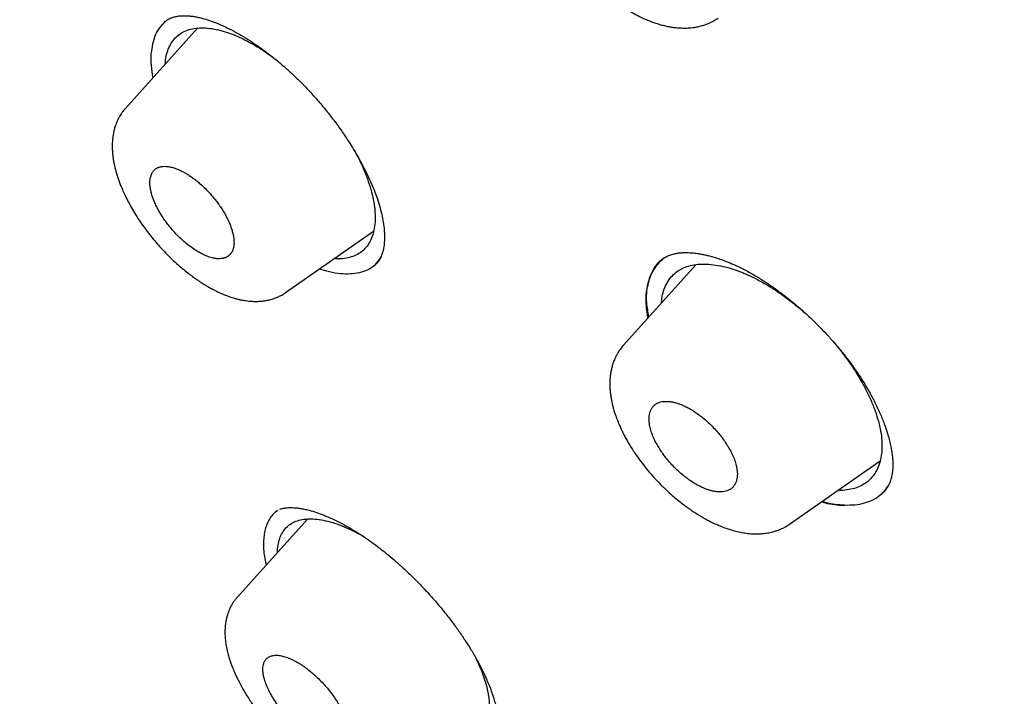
# Model space of a CAD drawing. Header units: millimetres. Extents: x 8 to 601, y 12 to 948.
# Tile 21 of 125: x 496 to 512, y 361 to 371. Entities that reach past the tile are written whole.
import ezdxf

# ---------------------------------------------------------------- set-up
doc = ezdxf.new("R2010")
doc.units = ezdxf.units.MM

msp = doc.modelspace()

# ---------------------------------------------------------------- linework, layer by layer
at = {"color": 7, "linetype": 'Continuous', "lineweight": 30}
for p, q in [((498.93, 371.239), (497.785, 369.962)), ((500.328, 367.045), (501.724, 368.022)), ((501.841, 367.612), (501.731, 367.469)), ((506.406, 367.635), (506.433, 367.646)), ((506.829, 367.488), (505.68, 366.207)), ((505.682, 366.205), (505.683, 366.207)), ((508.314, 363.371), (509.751, 364.377)), ((500.199, 363.59), (500.169, 363.568)), ((500.169, 363.568), (500.199, 363.59)), ((500.675, 363.454), (499.556, 362.207))]:
    msp.add_line(p, q, dxfattribs=at)
for points, knots in [([(546.31, 319.917), (546.414, 320.603), (546.621, 321.969), (546.63, 324.249), (546.489, 326.623), (546.21, 329.082), (545.791, 331.861), (545.206, 334.973), (544.448, 338.418), (543.505, 342.325), (542.383, 346.691), (541.162, 351.491), (539.875, 356.343), (538.436, 361.307), (537.042, 365.565), (535.764, 369.067), (534.688, 371.764), (533.463, 374.538), (532.048, 377.395), (530.493, 380.167), (528.807, 382.82), (527.026, 385.31), (525.063, 387.733), (522.988, 390.04), (520.858, 392.223), (518.345, 394.629), (515.447, 397.208), (512.175, 399.906), (508.912, 402.43), (505.667, 404.796), (502.447, 406.995), (499.265, 409.024), (496.13, 410.904), (493.032, 412.693), (489.945, 414.469), (486.867, 416.174), (483.815, 417.75), (480.813, 419.147), (477.885, 420.345), (475.044, 421.346), (472.303, 422.114), (469.989, 422.546), (468.089, 422.689), (466.567, 422.614), (465.194, 422.297), (464.031, 421.679), (463.132, 420.734), (462.45, 419.448), (461.999, 417.891), (461.884, 416.638), (461.829, 416.041)], [0, 0, 0, 0, 0.019898, 0.0396, 0.059164, 0.078622, 0.098012, 0.12334, 0.148581, 0.17373, 0.20787, 0.241963, 0.276211, 0.310624, 0.345209, 0.362608, 0.380134, 0.39781, 0.415671, 0.433755, 0.448995, 0.464411, 0.479836, 0.49507, 0.51012, 0.525029, 0.547188, 0.569187, 0.591087, 0.612948, 0.634795, 0.656565, 0.678193, 0.699626, 0.721058, 0.742686, 0.764457, 0.7863, 0.808166, 0.830063, 0.852062, 0.874222, 0.88913, 0.904182, 0.919413, 0.934843, 0.95025, 0.965501, 0.983579, 1, 1, 1, 1]), ([(544.101, 319.878), (544.186, 320.426), (544.357, 321.522), (544.405, 323.329), (544.343, 325.217), (544.175, 327.181), (543.925, 329.2), (543.545, 331.658), (542.994, 334.581), (542.241, 337.983), (541.364, 341.596), (540.38, 345.404), (539.346, 349.383), (538.284, 353.383), (537.143, 357.436), (535.878, 361.565), (534.681, 365.084), (533.614, 367.955), (532.744, 370.143), (531.787, 372.367), (530.725, 374.631), (529.537, 376.933), (528.317, 379.071), (527.089, 381.024), (525.891, 382.779), (524.595, 384.513), (523.059, 386.396), (521.273, 388.395), (519.254, 390.481), (517.052, 392.606), (514.679, 394.755), (512.145, 396.911), (509.6, 398.956), (507.056, 400.902), (504.307, 402.905), (501.364, 404.924), (498.239, 406.927), (495.143, 408.789), (492.07, 410.567), (489.007, 412.327), (485.964, 414.006), (482.962, 415.547), (480.214, 416.816), (477.723, 417.839), (475.479, 418.657), (473.301, 419.335), (471.201, 419.853), (469.312, 420.167), (467.644, 420.277), (466.197, 420.191), (465.011, 419.908), (464.08, 419.45), (463.376, 418.869), (462.806, 418.135), (462.314, 417.174), (461.937, 415.959), (461.7, 414.479), (461.609, 412.881), (461.637, 411.193), (461.761, 409.436), (462.028, 407.026), (462.513, 403.918), (463.277, 400.079), (464.173, 396.167), (465.154, 392.214), (466.166, 388.247), (467.144, 384.488), (468.132, 380.902), (469.144, 377.483), (470.265, 374.006), (471.363, 370.901), (472.399, 368.189), (473.336, 365.891), (474.36, 363.556), (475.474, 361.184), (476.317, 359.572), (476.739, 358.765)], [0, 0, 0, 0, 0.011709, 0.0234, 0.035079, 0.046745, 0.058401, 0.070053, 0.08835, 0.106637, 0.124908, 0.145647, 0.166375, 0.187119, 0.207887, 0.228673, 0.249479, 0.259892, 0.270315, 0.28075, 0.291198, 0.301658, 0.31213, 0.319994, 0.327864, 0.335737, 0.343609, 0.354092, 0.364563, 0.37502, 0.38755, 0.400066, 0.41258, 0.425091, 0.437599, 0.45323, 0.468841, 0.484431, 0.499999, 0.515569, 0.531166, 0.546782, 0.562408, 0.574915, 0.587424, 0.599934, 0.612454, 0.624987, 0.635443, 0.645912, 0.656393, 0.664263, 0.672136, 0.680006, 0.687871, 0.698343, 0.708803, 0.71925, 0.729685, 0.740108, 0.750521, 0.771326, 0.792113, 0.81288, 0.833624, 0.854353, 0.875091, 0.892532, 0.909986, 0.927451, 0.944927, 0.955919, 0.966921, 0.977933, 0.988958, 1, 1, 1, 1]), ([(492.139, 410.008), (492.234, 409.953), (492.422, 409.845), (492.696, 409.687), (492.957, 409.536), (493.206, 409.392), (493.44, 409.256), (493.66, 409.128), (493.867, 409.008), (494.06, 408.895), (494.243, 408.789), (494.413, 408.689), (494.572, 408.596), (494.718, 408.51), (494.853, 408.431), (494.981, 408.356), (495.107, 408.282), (495.37, 408.127), (495.773, 407.888), (496.32, 407.562), (497.019, 407.141), (497.867, 406.625), (498.864, 406.006), (499.696, 405.478), (500.363, 405.047), (500.865, 404.719), (501.373, 404.384), (501.889, 404.04), (502.417, 403.683), (502.834, 403.399), (503.136, 403.191), (503.319, 403.064), (503.504, 402.936), (503.691, 402.806), (503.88, 402.674), (504.068, 402.543), (504.251, 402.413), (504.429, 402.288), (504.598, 402.168), (504.758, 402.054), (504.907, 401.947), (505.044, 401.849), (505.175, 401.755), (505.313, 401.655), (505.465, 401.545), (505.636, 401.422), (505.817, 401.29), (506.009, 401.149), (506.212, 401), (506.519, 400.775), (506.923, 400.476), (507.399, 400.119), (507.85, 399.778), (508.279, 399.451), (508.706, 399.123), (509.276, 398.682), (509.987, 398.123), (510.668, 397.579), (511.179, 397.167), (511.523, 396.887), (511.876, 396.597), (512.185, 396.342), (512.449, 396.123), (512.663, 395.944), (512.875, 395.766), (513.079, 395.594), (513.268, 395.433), (513.442, 395.285), (513.601, 395.15), (513.745, 395.026), (513.881, 394.91), (514.017, 394.792), (514.163, 394.665), (514.323, 394.526), (514.5, 394.372), (514.695, 394.201), (514.905, 394.016), (515.195, 393.759), (515.556, 393.437), (515.978, 393.055), (516.386, 392.682), (516.784, 392.314), (517.175, 391.949), (517.622, 391.527), (518.125, 391.045), (518.683, 390.501), (519.238, 389.951), (519.789, 389.394), (520.336, 388.83), (520.839, 388.301), (521.299, 387.807), (521.718, 387.349), (522.133, 386.888), (522.543, 386.421), (522.95, 385.951), (523.345, 385.483), (523.729, 385.02), (524.1, 384.561), (524.464, 384.1), (524.823, 383.637), (525.175, 383.171), (525.523, 382.701), (525.869, 382.224), (526.155, 381.819), (526.383, 381.49), (526.555, 381.24), (526.722, 380.994), (526.88, 380.759), (527.026, 380.539), (527.159, 380.336), (527.27, 380.165), (527.36, 380.026), (527.432, 379.914), (527.503, 379.804), (527.576, 379.689), (527.655, 379.564), (527.742, 379.426), (527.835, 379.276), (527.941, 379.105), (528.059, 378.912), (528.188, 378.698), (528.321, 378.477), (528.478, 378.212), (528.654, 377.912), (528.858, 377.558), (529.065, 377.193), (529.275, 376.818), (529.498, 376.411), (529.735, 375.972), (529.984, 375.5), (530.223, 375.036), (530.489, 374.511), (530.779, 373.924), (531.091, 373.274), (531.394, 372.627), (531.688, 371.981), (531.912, 371.476), (532.073, 371.109), (532.172, 370.879), (532.272, 370.647), (532.371, 370.414), (532.47, 370.179), (532.567, 369.947), (532.66, 369.72), (532.746, 369.51), (532.825, 369.317), (532.896, 369.14), (532.964, 368.972), (533.028, 368.812), (533.09, 368.656), (533.153, 368.496), (533.223, 368.317), (533.301, 368.117), (533.387, 367.894), (533.478, 367.658), (533.57, 367.414), (533.663, 367.167), (533.797, 366.81), (533.967, 366.346), (534.167, 365.795), (534.354, 365.267), (534.53, 364.766), (534.7, 364.273), (534.866, 363.786), (535.082, 363.145), (535.344, 362.351), (535.668, 361.347), (536, 360.288), (536.339, 359.176), (536.675, 358.044), (537.008, 356.891), (537.339, 355.718), (537.662, 354.55), (537.977, 353.387), (538.354, 351.97), (538.789, 350.301), (539.283, 348.381), (539.675, 346.852), (539.968, 345.712), (540.161, 344.96), (540.353, 344.21), (540.544, 343.459), (540.734, 342.705), (540.888, 342.093), (541.005, 341.619), (541.088, 341.285), (541.172, 340.943), (541.241, 340.659), (541.295, 340.435), (541.335, 340.273), (541.373, 340.113), (541.41, 339.959), (541.445, 339.815), (541.476, 339.684), (541.504, 339.566), (541.529, 339.46), (541.552, 339.363), (541.574, 339.27), (541.596, 339.175), (541.619, 339.077), (541.644, 338.973), (541.67, 338.863), (541.697, 338.747), (541.725, 338.626), (541.755, 338.496), (541.787, 338.358), (541.82, 338.212), (541.869, 337.998), (541.932, 337.723), (542.006, 337.393), (542.076, 337.075), (542.144, 336.77), (542.208, 336.473), (542.299, 336.051), (542.415, 335.5), (542.57, 334.741), (542.734, 333.907), (542.903, 333), (543.061, 332.101), (543.208, 331.21), (543.341, 330.327), (543.433, 329.654), (543.494, 329.183), (543.527, 328.912), (543.559, 328.642), (543.59, 328.372), (543.619, 328.101), (543.65, 327.794), (543.684, 327.448), (543.71, 327.145), (543.729, 326.915), (543.74, 326.766), (543.75, 326.624), (543.759, 326.498), (543.767, 326.387), (543.773, 326.289), (543.779, 326.197), (543.784, 326.113), (543.788, 326.032), (543.793, 325.945), (543.798, 325.848), (543.803, 325.738), (543.809, 325.618), (543.814, 325.489), (543.819, 325.351), (543.824, 325.205), (543.829, 325.055), (543.832, 324.905), (543.835, 324.757), (543.837, 324.611), (543.839, 324.409), (543.839, 324.153), (543.836, 323.845), (543.829, 323.538), (543.82, 323.288), (543.81, 323.092), (543.802, 322.953), (543.794, 322.813), (543.785, 322.692), (543.778, 322.595), (543.772, 322.523), (543.767, 322.459), (543.762, 322.404), (543.758, 322.358), (543.754, 322.321), (543.751, 322.29), (543.749, 322.259), (543.745, 322.225), (543.741, 322.184), (543.736, 322.139), (543.731, 322.085), (543.724, 322.023), (543.715, 321.95), (543.705, 321.866), (543.693, 321.773), (543.68, 321.669), (543.664, 321.556), (543.645, 321.433), (543.624, 321.3), (543.6, 321.158), (543.572, 321.008), (543.542, 320.851), (543.507, 320.686), (543.468, 320.513), (543.439, 320.396), (543.424, 320.336)], [0, 0, 0, 0, 0.002938, 0.005744, 0.008416, 0.010954, 0.01336, 0.015593, 0.017697, 0.019674, 0.021521, 0.023275, 0.024894, 0.026381, 0.027734, 0.029011, 0.030294, 0.031584, 0.037035, 0.042605, 0.048243, 0.05831, 0.068375, 0.07844, 0.083473, 0.088505, 0.093571, 0.098743, 0.104025, 0.109422, 0.111232, 0.113057, 0.114897, 0.116752, 0.118621, 0.120505, 0.122344, 0.12408, 0.125789, 0.127385, 0.128868, 0.130239, 0.131503, 0.132795, 0.134387, 0.136086, 0.137893, 0.139807, 0.141828, 0.143949, 0.14894, 0.153834, 0.158122, 0.162355, 0.166586, 0.170816, 0.179275, 0.187729, 0.191056, 0.194457, 0.197959, 0.201564, 0.203665, 0.205798, 0.20795, 0.209988, 0.211882, 0.213599, 0.215177, 0.216614, 0.217911, 0.219231, 0.22069, 0.222288, 0.224025, 0.225993, 0.228114, 0.230325, 0.234713, 0.23896, 0.243065, 0.247039, 0.250986, 0.254935, 0.260647, 0.26636, 0.272072, 0.277784, 0.283494, 0.289203, 0.293688, 0.298176, 0.302666, 0.307161, 0.311663, 0.316169, 0.320461, 0.324745, 0.329025, 0.333302, 0.337578, 0.341862, 0.346212, 0.350639, 0.352896, 0.355173, 0.357442, 0.359577, 0.361563, 0.363399, 0.365086, 0.366159, 0.367161, 0.368103, 0.369121, 0.370252, 0.371497, 0.372855, 0.374326, 0.37614, 0.378098, 0.380157, 0.382191, 0.385316, 0.388358, 0.391872, 0.395271, 0.398605, 0.403002, 0.407324, 0.411572, 0.415796, 0.421831, 0.427868, 0.433908, 0.439951, 0.446025, 0.448184, 0.450361, 0.452558, 0.454773, 0.457007, 0.459253, 0.461425, 0.463497, 0.465273, 0.466968, 0.468582, 0.470116, 0.471579, 0.473103, 0.474728, 0.47675, 0.47891, 0.481208, 0.483611, 0.486014, 0.488411, 0.494028, 0.499591, 0.504631, 0.509572, 0.51442, 0.519241, 0.524064, 0.533537, 0.54301, 0.554287, 0.565565, 0.576843, 0.588926, 0.60101, 0.613094, 0.625177, 0.63726, 0.657399, 0.677538, 0.697679, 0.70559, 0.713502, 0.721413, 0.729324, 0.737258, 0.74531, 0.748786, 0.752327, 0.755962, 0.759692, 0.761397, 0.763122, 0.764863, 0.766526, 0.768057, 0.769455, 0.770721, 0.771855, 0.772858, 0.773836, 0.774846, 0.775887, 0.776994, 0.77821, 0.779421, 0.780722, 0.782116, 0.7836, 0.785176, 0.786826, 0.790513, 0.794075, 0.797511, 0.800821, 0.804011, 0.807169, 0.814613, 0.822056, 0.832126, 0.842195, 0.852263, 0.862331, 0.872398, 0.882466, 0.885623, 0.88878, 0.891937, 0.895094, 0.898271, 0.901536, 0.905986, 0.910596, 0.912451, 0.914274, 0.915988, 0.91759, 0.918864, 0.920057, 0.921171, 0.922206, 0.923162, 0.924138, 0.92539, 0.926753, 0.928227, 0.929812, 0.931544, 0.933391, 0.935293, 0.937177, 0.939044, 0.940894, 0.942728, 0.94675, 0.950689, 0.954666, 0.958762, 0.960602, 0.962465, 0.964352, 0.966249, 0.967345, 0.968329, 0.969199, 0.969957, 0.970603, 0.971091, 0.971487, 0.971883, 0.97236, 0.972915, 0.97355, 0.974265, 0.975148, 0.976173, 0.977347, 0.97867, 0.980144, 0.981767, 0.983541, 0.985466, 0.987542, 0.989769, 0.992105, 0.994588, 0.997219, 1, 1, 1, 1]), ([(504.611, 374.29), (504.595, 374.27), (504.564, 374.233), (504.527, 374.178), (504.5, 374.132), (504.48, 374.093), (504.465, 374.061), (504.449, 374.021), (504.43, 373.967), (504.409, 373.891), (504.394, 373.814), (504.386, 373.745), (504.382, 373.689), (504.38, 373.635), (504.381, 373.577), (504.387, 373.484), (504.404, 373.36), (504.436, 373.222), (504.473, 373.1), (504.51, 373), (504.547, 372.911), (504.582, 372.835), (504.615, 372.767), (504.65, 372.701), (504.69, 372.629), (504.738, 372.549), (504.795, 372.46), (504.865, 372.36), (504.948, 372.25), (505.037, 372.142), (505.13, 372.04), (505.221, 371.947), (505.313, 371.86), (505.399, 371.785), (505.473, 371.724), (505.535, 371.676), (505.585, 371.64), (505.619, 371.616), (505.641, 371.601), (505.658, 371.589), (505.681, 371.574), (505.713, 371.553), (505.756, 371.526), (505.807, 371.496), (505.876, 371.457), (505.956, 371.415), (506.044, 371.375), (506.123, 371.343), (506.199, 371.316), (506.274, 371.293), (506.348, 371.275), (506.415, 371.261), (506.482, 371.25), (506.557, 371.243), (506.628, 371.24), (506.687, 371.241), (506.733, 371.243), (506.78, 371.248), (506.835, 371.256), (506.886, 371.267), (506.928, 371.278), (506.958, 371.287), (506.982, 371.296), (507.005, 371.304), (507.035, 371.316), (507.075, 371.335), (507.127, 371.362), (507.163, 371.386), (507.183, 371.399)], [0, 0, 0, 0, 0.017283, 0.032487, 0.045588, 0.056294, 0.064511, 0.071211, 0.08667, 0.105141, 0.126776, 0.141162, 0.153523, 0.164672, 0.177909, 0.193544, 0.226698, 0.259691, 0.282883, 0.304505, 0.323562, 0.339608, 0.353051, 0.367064, 0.382354, 0.399313, 0.418864, 0.441059, 0.465924, 0.493505, 0.515987, 0.539917, 0.563749, 0.584544, 0.602243, 0.616851, 0.628371, 0.636802, 0.640577, 0.643624, 0.648612, 0.655914, 0.665538, 0.6775, 0.690368, 0.712179, 0.731673, 0.748886, 0.765391, 0.782604, 0.799892, 0.8147, 0.828249, 0.845638, 0.865433, 0.877153, 0.886867, 0.897274, 0.910105, 0.925186, 0.933861, 0.941155, 0.947061, 0.951766, 0.958658, 0.968991, 0.98277, 1, 1, 1, 1]), ([(498.2, 370.831), (498.215, 370.939), (498.245, 371.155), (498.367, 371.284), (498.427, 371.348)], [0, 0, 0, 0, 0.503117, 1, 1, 1, 1]), ([(498.427, 371.348), (498.433, 371.353), (498.445, 371.363), (498.463, 371.375), (498.479, 371.384), (498.493, 371.391), (498.507, 371.398), (498.525, 371.405), (498.547, 371.413), (498.573, 371.42), (498.6, 371.426), (498.628, 371.431), (498.657, 371.434), (498.688, 371.436), (498.719, 371.437), (498.753, 371.436), (498.795, 371.434), (498.843, 371.429), (498.901, 371.42), (498.966, 371.407), (499.048, 371.386), (499.15, 371.353), (499.275, 371.304), (499.409, 371.243), (499.549, 371.17), (499.689, 371.088), (499.825, 371.001), (499.956, 370.909), (500.081, 370.815), (500.208, 370.713), (500.336, 370.603), (500.465, 370.484), (500.591, 370.361), (500.713, 370.233), (500.841, 370.09), (500.973, 369.932), (501.108, 369.759), (501.234, 369.584), (501.339, 369.425), (501.427, 369.282), (501.502, 369.154), (501.573, 369.021), (501.641, 368.883), (501.704, 368.743), (501.76, 368.6), (501.808, 368.459), (501.845, 368.321), (501.873, 368.19), (501.89, 368.069), (501.897, 367.962), (501.896, 367.879), (501.891, 367.817), (501.886, 367.772), (501.879, 367.734), (501.872, 367.704), (501.865, 367.677), (501.856, 367.649), (501.845, 367.62), (501.834, 367.596), (501.824, 367.577), (501.817, 367.565), (501.811, 367.556), (501.804, 367.545), (501.795, 367.532), (501.782, 367.516), (501.772, 367.505), (501.766, 367.499)], [0, 0, 0, 0, 0.011887, 0.022004, 0.030345, 0.036903, 0.042621, 0.049432, 0.058944, 0.069713, 0.079566, 0.088131, 0.098111, 0.106818, 0.115718, 0.124815, 0.133992, 0.147006, 0.159952, 0.173524, 0.188487, 0.210159, 0.233245, 0.257753, 0.282319, 0.305907, 0.328504, 0.350094, 0.370667, 0.390214, 0.412312, 0.433769, 0.455162, 0.476482, 0.497743, 0.524241, 0.550656, 0.576979, 0.603217, 0.621328, 0.640371, 0.660328, 0.681181, 0.702915, 0.725524, 0.748991, 0.772792, 0.796461, 0.819836, 0.842279, 0.863212, 0.875585, 0.887686, 0.899139, 0.907003, 0.914748, 0.924941, 0.934288, 0.943706, 0.951739, 0.958406, 0.962891, 0.96929, 0.977611, 0.987849, 1, 1, 1, 1]), ([(498.422, 370.672), (498.423, 370.693), (498.426, 370.757), (498.449, 370.853), (498.488, 370.958), (498.543, 371.047), (498.613, 371.122), (498.697, 371.179), (498.794, 371.219), (498.905, 371.241), (499.026, 371.246), (499.158, 371.234), (499.298, 371.205), (499.446, 371.159), (499.6, 371.096), (499.758, 371.017), (499.866, 370.951), (499.92, 370.919)], [0, 0, 0, 0, 0.03238, 0.101592, 0.170722, 0.239774, 0.308761, 0.377731, 0.446746, 0.515854, 0.585055, 0.654312, 0.723572, 0.792782, 0.861912, 0.930977, 1, 1, 1, 1]), ([(498.229, 370.457), (498.218, 370.521), (498.196, 370.654), (498.198, 370.77), (498.2, 370.831)], [0, 0, 0, 0, 0.48355, 1, 1, 1, 1]), ([(499.92, 370.919), (499.975, 370.884), (500.05, 370.835), (500.126, 370.777), (500.147, 370.761)], [0, 0, 0, 0, 0.7204901, 1, 1, 1, 1]), ([(497.787, 369.963), (497.774, 369.949), (497.751, 369.922), (497.724, 369.883), (497.703, 369.85), (497.688, 369.823), (497.674, 369.796), (497.659, 369.765), (497.643, 369.727), (497.63, 369.689), (497.619, 369.655), (497.611, 369.624), (497.603, 369.59), (497.595, 369.548), (497.588, 369.5), (497.583, 369.45), (497.58, 369.394), (497.58, 369.333), (497.584, 369.27), (497.589, 369.212), (497.597, 369.154), (497.608, 369.096), (497.62, 369.038), (497.635, 368.979), (497.652, 368.918), (497.673, 368.856), (497.695, 368.793), (497.718, 368.734), (497.74, 368.683), (497.759, 368.639), (497.78, 368.594), (497.805, 368.543), (497.839, 368.474), (497.887, 368.387), (497.951, 368.279), (498.023, 368.168), (498.1, 368.06), (498.175, 367.961), (498.252, 367.866), (498.337, 367.768), (498.429, 367.67), (498.528, 367.573), (498.622, 367.486), (498.711, 367.41), (498.794, 367.344), (498.858, 367.297), (498.902, 367.265), (498.929, 367.246), (498.953, 367.23), (498.973, 367.217), (498.994, 367.203), (499.02, 367.186), (499.055, 367.165), (499.1, 367.138), (499.152, 367.109), (499.207, 367.08), (499.259, 367.054), (499.306, 367.033), (499.35, 367.015), (499.389, 366.999), (499.427, 366.985), (499.464, 366.973), (499.506, 366.96), (499.553, 366.946), (499.603, 366.934), (499.653, 366.924), (499.7, 366.917), (499.75, 366.911), (499.809, 366.906), (499.874, 366.905), (499.938, 366.908), (499.999, 366.916), (500.05, 366.925), (500.094, 366.936), (500.133, 366.948), (500.174, 366.962), (500.218, 366.981), (500.272, 367.008), (500.309, 367.032), (500.329, 367.046)], [0, 0, 0, 0, 0.013542, 0.0249, 0.034052, 0.040995, 0.047224, 0.056343, 0.066545, 0.076795, 0.085234, 0.092203, 0.100331, 0.110971, 0.123661, 0.135767, 0.146861, 0.163876, 0.177962, 0.191111, 0.204215, 0.217279, 0.230335, 0.243525, 0.256878, 0.27062, 0.284902, 0.298574, 0.309594, 0.318177, 0.327584, 0.338861, 0.352004, 0.37243, 0.396172, 0.423238, 0.445729, 0.468584, 0.490582, 0.511728, 0.53845, 0.563512, 0.58695, 0.60879, 0.62905, 0.6472, 0.654595, 0.6611, 0.666712, 0.67143, 0.675464, 0.68137, 0.689913, 0.700078, 0.712498, 0.726176, 0.738614, 0.749684, 0.759356, 0.769615, 0.777683, 0.786107, 0.795967, 0.807275, 0.819313, 0.831831, 0.84239, 0.853524, 0.867203, 0.884985, 0.900907, 0.914522, 0.928063, 0.937505, 0.947393, 0.957771, 0.969166, 0.983205, 1, 1, 1, 1]), ([(501.421, 369.291), (501.438, 369.26), (501.488, 369.17), (501.556, 369.022), (501.627, 368.848), (501.682, 368.68), (501.721, 368.519), (501.744, 368.367), (501.751, 368.225), (501.742, 368.095), (501.717, 367.976), (501.677, 367.871), (501.622, 367.781), (501.553, 367.706), (501.469, 367.647), (501.371, 367.607), (501.26, 367.585), (501.169, 367.577), (501.112, 367.583), (501.099, 367.584)], [0, 0, 0, 0, 0.032435, 0.095727, 0.15895, 0.222119, 0.28528, 0.348484, 0.411769, 0.475139, 0.53856, 0.601982, 0.665354, 0.728647, 0.791869, 0.855044, 0.918218, 0.981437, 1, 1, 1, 1]), ([(498.977, 367.672), (499.001, 367.66), (499.052, 367.634), (499.126, 367.606), (499.194, 367.588), (499.255, 367.581), (499.294, 367.582), (499.319, 367.585), (499.331, 367.587), (499.344, 367.589), (499.355, 367.593), (499.367, 367.596), (499.378, 367.601), (499.39, 367.606), (499.399, 367.611), (499.408, 367.616), (499.417, 367.622), (499.429, 367.631), (499.442, 367.643), (499.457, 367.659), (499.473, 367.681), (499.487, 367.709), (499.499, 367.742), (499.507, 367.779), (499.51, 367.817), (499.511, 367.854), (499.508, 367.891), (499.504, 367.927), (499.495, 367.974), (499.48, 368.032), (499.456, 368.104), (499.425, 368.177), (499.39, 368.249), (499.35, 368.32), (499.307, 368.39), (499.26, 368.456), (499.205, 368.53), (499.137, 368.61), (499.057, 368.695), (498.984, 368.763), (498.92, 368.816), (498.868, 368.857), (498.815, 368.895), (498.762, 368.928), (498.702, 368.963), (498.635, 368.996), (498.56, 369.024), (498.492, 369.041), (498.432, 369.049), (498.392, 369.048), (498.366, 369.045), (498.352, 369.042), (498.339, 369.039), (498.325, 369.035), (498.312, 369.031), (498.3, 369.025), (498.285, 369.017), (498.264, 369.004), (498.244, 368.987), (498.227, 368.966), (498.213, 368.945), (498.2, 368.918), (498.189, 368.887), (498.181, 368.851), (498.177, 368.813), (498.177, 368.775), (498.18, 368.738), (498.184, 368.703), (498.193, 368.656), (498.207, 368.598), (498.232, 368.525), (498.263, 368.452), (498.299, 368.379), (498.338, 368.308), (498.382, 368.24), (498.427, 368.173), (498.483, 368.1), (498.55, 368.02), (498.631, 367.935), (498.715, 367.856), (498.802, 367.785), (498.89, 367.722), (498.948, 367.689), (498.977, 367.672)], [0, 0, 0, 0, 0.017982, 0.037114, 0.057397, 0.073369, 0.089989, 0.094247, 0.098545, 0.102884, 0.107264, 0.111684, 0.116145, 0.120647, 0.125189, 0.127963, 0.132177, 0.13783, 0.144924, 0.153457, 0.163429, 0.174841, 0.187691, 0.1999, 0.21139, 0.222162, 0.232215, 0.241549, 0.250164, 0.267212, 0.283852, 0.300083, 0.315907, 0.331324, 0.346333, 0.360935, 0.375131, 0.395699, 0.41637, 0.437145, 0.449666, 0.462226, 0.474823, 0.487459, 0.500134, 0.518226, 0.537407, 0.55768, 0.573605, 0.590144, 0.594984, 0.599875, 0.604816, 0.609807, 0.614848, 0.619939, 0.625081, 0.634061, 0.647466, 0.655829, 0.6653, 0.675876, 0.687559, 0.700011, 0.711649, 0.722473, 0.732484, 0.741682, 0.750066, 0.767275, 0.784032, 0.800336, 0.816189, 0.831589, 0.846538, 0.861035, 0.875081, 0.895719, 0.916427, 0.937209, 0.958064, 0.978994, 1, 1, 1, 1]), ([(506.304, 367.576), (506.251, 367.523), (506.144, 367.415), (506.059, 367.183), (506.025, 366.927), (506.057, 366.731), (506.071, 366.643)], [0, 0, 0, 0, 0.2577621, 0.5224181, 0.7859702, 1, 1, 1, 1]), ([(506.342, 367.603), (506.319, 367.587), (506.261, 367.546), (506.189, 367.46), (506.117, 367.34), (506.065, 367.193), (506.038, 367.02), (506.038, 366.854), (506.051, 366.727), (506.064, 366.659), (506.068, 366.64)], [0, 0, 0, 0, 0.089758, 0.229271, 0.363566, 0.534366, 0.695701, 0.847611, 0.955564, 1, 1, 1, 1]), ([(506.088, 366.662), (506.074, 366.738), (506.039, 366.925), (506.064, 367.176), (506.149, 367.409), (506.267, 367.568), (506.377, 367.622), (506.416, 367.64)], [0, 0, 0, 0, 0.164689, 0.399325, 0.635517, 0.872876, 1, 1, 1, 1]), ([(506.287, 367.563), (506.3, 367.574), (506.316, 367.588), (506.337, 367.6), (506.342, 367.603)], [0, 0, 0, 0, 0.736532, 1, 1, 1, 1]), ([(506.433, 367.646), (506.445, 367.65), (506.468, 367.657), (506.502, 367.665), (506.531, 367.67), (506.557, 367.674), (506.587, 367.677), (506.623, 367.68), (506.666, 367.681), (506.715, 367.68), (506.764, 367.677), (506.813, 367.672), (506.856, 367.666), (506.894, 367.66), (506.935, 367.653), (506.984, 367.643), (507.048, 367.627), (507.124, 367.606), (507.214, 367.577), (507.318, 367.539), (507.437, 367.489), (507.576, 367.423), (507.73, 367.34), (507.891, 367.242), (508.047, 367.138), (508.198, 367.028), (508.341, 366.915), (508.484, 366.794), (508.627, 366.665), (508.768, 366.527), (508.9, 366.39), (509.023, 366.253), (509.136, 366.118), (509.241, 365.986), (509.336, 365.856), (509.419, 365.734), (509.49, 365.623), (509.543, 365.535), (509.585, 365.462), (509.623, 365.393), (509.665, 365.313), (509.708, 365.224), (509.762, 365.107), (509.818, 364.967), (509.865, 364.829), (509.897, 364.717), (509.918, 364.627), (509.934, 364.543), (509.945, 364.462), (509.952, 364.385), (509.954, 364.316), (509.952, 364.26), (509.948, 364.216), (509.944, 364.182), (509.938, 364.146), (509.93, 364.107), (509.92, 364.072), (509.909, 364.042), (509.901, 364.021), (509.893, 364.003), (509.886, 363.99), (509.88, 363.979), (509.874, 363.967), (509.866, 363.954), (509.855, 363.937), (509.842, 363.918), (509.824, 363.897), (509.811, 363.883), (509.803, 363.875)], [0, 0, 0, 0, 0.013404, 0.024628, 0.033662, 0.040623, 0.047667, 0.058177, 0.069905, 0.080885, 0.09397, 0.104882, 0.114204, 0.122184, 0.129013, 0.139802, 0.152463, 0.167028, 0.18378, 0.202793, 0.224073, 0.247629, 0.275901, 0.303177, 0.329456, 0.35473, 0.378985, 0.402205, 0.428677, 0.453957, 0.47844, 0.50213, 0.525033, 0.547158, 0.568518, 0.588899, 0.607051, 0.622782, 0.631825, 0.643082, 0.656548, 0.671867, 0.687111, 0.715983, 0.743523, 0.760848, 0.77775, 0.794434, 0.811008, 0.82768, 0.844436, 0.859476, 0.869078, 0.878602, 0.888187, 0.900047, 0.914948, 0.923529, 0.931729, 0.938615, 0.944193, 0.948578, 0.953151, 0.959327, 0.967104, 0.976477, 0.987443, 1, 1, 1, 1]), ([(501.731, 367.469), (501.696, 367.445), (501.627, 367.398), (501.499, 367.356), (501.356, 367.336), (501.198, 367.341), (501.033, 367.366), (500.917, 367.402), (500.862, 367.419)], [0, 0, 0, 0, 0.168191, 0.336933, 0.506397, 0.676663, 0.847773, 1, 1, 1, 1]), ([(506.288, 366.884), (506.289, 366.907), (506.293, 366.975), (506.319, 367.074), (506.361, 367.182), (506.421, 367.275), (506.495, 367.353), (506.584, 367.416), (506.688, 367.461), (506.805, 367.489), (506.933, 367.5), (507.072, 367.495), (507.22, 367.472), (507.375, 367.434), (507.537, 367.378), (507.703, 367.307), (507.817, 367.247), (507.874, 367.216)], [0, 0, 0, 0, 0.035197, 0.104206, 0.173145, 0.242007, 0.310799, 0.379554, 0.448349, 0.517242, 0.586234, 0.655287, 0.724346, 0.793359, 0.862294, 0.931165, 1, 1, 1, 1]), ([(507.874, 367.216), (507.931, 367.183), (508.045, 367.117), (508.216, 367), (508.385, 366.873), (508.495, 366.78), (508.55, 366.733)], [0, 0, 0, 0, 0.250566, 0.501318, 0.752305, 1, 1, 1, 1]), ([(505.682, 366.208), (505.666, 366.189), (505.636, 366.154), (505.601, 366.101), (505.575, 366.056), (505.556, 366.017), (505.54, 365.981), (505.524, 365.942), (505.509, 365.897), (505.494, 365.84), (505.481, 365.777), (505.472, 365.708), (505.468, 365.643), (505.467, 365.585), (505.469, 365.528), (505.474, 365.464), (505.483, 365.396), (505.495, 365.328), (505.509, 365.261), (505.527, 365.195), (505.549, 365.125), (505.575, 365.051), (505.604, 364.977), (505.634, 364.909), (505.657, 364.86), (505.674, 364.826), (505.686, 364.802), (505.698, 364.777), (505.714, 364.748), (505.736, 364.707), (505.767, 364.654), (505.806, 364.588), (505.852, 364.518), (505.909, 364.434), (505.98, 364.337), (506.067, 364.226), (506.158, 364.121), (506.25, 364.024), (506.339, 363.936), (506.431, 363.851), (506.518, 363.776), (506.596, 363.714), (506.662, 363.663), (506.717, 363.624), (506.757, 363.596), (506.785, 363.578), (506.805, 363.564), (506.828, 363.549), (506.862, 363.528), (506.911, 363.498), (506.98, 363.458), (507.064, 363.413), (507.154, 363.371), (507.244, 363.333), (507.338, 363.298), (507.438, 363.268), (507.536, 363.245), (507.634, 363.228), (507.721, 363.22), (507.794, 363.218), (507.854, 363.22), (507.92, 363.225), (507.98, 363.234), (508.031, 363.246), (508.067, 363.255), (508.096, 363.264), (508.124, 363.273), (508.157, 363.286), (508.201, 363.305), (508.256, 363.333), (508.294, 363.358), (508.315, 363.372)], [0, 0, 0, 0, 0.017066, 0.031766, 0.04413, 0.054842, 0.06413, 0.072393, 0.084914, 0.09821, 0.113898, 0.131656, 0.147238, 0.15958, 0.17203, 0.186998, 0.203251, 0.21852, 0.232817, 0.247915, 0.262912, 0.279272, 0.29685, 0.312053, 0.323333, 0.329464, 0.333899, 0.339248, 0.345759, 0.353429, 0.366313, 0.381136, 0.396952, 0.413725, 0.437585, 0.463182, 0.490561, 0.512285, 0.534934, 0.558267, 0.579508, 0.597874, 0.613373, 0.626012, 0.63579, 0.641226, 0.645067, 0.649517, 0.657152, 0.667991, 0.681963, 0.704175, 0.724246, 0.74216, 0.764907, 0.787779, 0.810185, 0.831959, 0.85538, 0.86994, 0.883362, 0.897694, 0.915934, 0.926344, 0.935414, 0.942568, 0.948036, 0.955688, 0.96689, 0.981658, 1, 1, 1, 1]), ([(509.022, 366.253), (509.067, 366.198), (509.159, 366.086), (509.284, 365.913), (509.398, 365.737), (509.499, 365.56), (509.587, 365.385), (509.659, 365.213), (509.716, 365.046), (509.756, 364.886), (509.779, 364.733), (509.784, 364.59), (509.773, 364.458), (509.746, 364.337), (509.702, 364.229), (509.643, 364.135), (509.568, 364.056), (509.479, 363.993), (509.375, 363.946), (509.258, 363.918), (509.16, 363.906), (509.099, 363.909), (509.084, 363.91)], [0, 0, 0, 0, 0.0506197, 0.1026705, 0.1546315, 0.2065252, 0.2583562, 0.3101252, 0.3618421, 0.41354, 0.4652678, 0.5170648, 0.5689371, 0.6208594, 0.6727905, 0.7246881, 0.7765247, 0.8283023, 0.8800367, 0.931765, 0.9835267, 1, 1, 1, 1]), ([(506.922, 363.96), (506.938, 363.953), (506.97, 363.938), (507.019, 363.92), (507.07, 363.904), (507.123, 363.892), (507.178, 363.884), (507.231, 363.883), (507.282, 363.888), (507.329, 363.9), (507.371, 363.92), (507.409, 363.947), (507.44, 363.982), (507.463, 364.023), (507.479, 364.068), (507.488, 364.117), (507.49, 364.169), (507.486, 364.223), (507.475, 364.288), (507.454, 364.366), (507.419, 364.458), (507.377, 364.544), (507.331, 364.623), (507.285, 364.693), (507.235, 364.761), (507.176, 364.834), (507.107, 364.91), (507.027, 364.989), (506.948, 365.057), (506.872, 365.115), (506.813, 365.156), (506.765, 365.186), (506.728, 365.207), (506.691, 365.227), (506.651, 365.246), (506.607, 365.266), (506.558, 365.284), (506.507, 365.3), (506.454, 365.312), (506.4, 365.32), (506.346, 365.322), (506.295, 365.317), (506.249, 365.305), (506.206, 365.285), (506.169, 365.258), (506.138, 365.223), (506.115, 365.182), (506.099, 365.137), (506.09, 365.088), (506.088, 365.036), (506.092, 364.982), (506.102, 364.917), (506.123, 364.839), (506.159, 364.746), (506.201, 364.66), (506.247, 364.582), (506.292, 364.512), (506.343, 364.443), (506.401, 364.37), (506.47, 364.294), (506.55, 364.215), (506.63, 364.147), (506.705, 364.089), (506.777, 364.04), (506.849, 363.996), (506.898, 363.972), (506.922, 363.96)], [0, 0, 0, 0, 0.01073, 0.022365, 0.034904, 0.048347, 0.062695, 0.078321, 0.093947, 0.109574, 0.125201, 0.142436, 0.159208, 0.175519, 0.191369, 0.206758, 0.221686, 0.236155, 0.250165, 0.271304, 0.292312, 0.313193, 0.328776, 0.344291, 0.359737, 0.375118, 0.3942, 0.413978, 0.434454, 0.450275, 0.466491, 0.47475, 0.483108, 0.491566, 0.500122, 0.510799, 0.522387, 0.534886, 0.548297, 0.562619, 0.578235, 0.593852, 0.609468, 0.625085, 0.642391, 0.659214, 0.675556, 0.691416, 0.706796, 0.721695, 0.736114, 0.750054, 0.771322, 0.792411, 0.813324, 0.8289, 0.84438, 0.859766, 0.875058, 0.894224, 0.914048, 0.934533, 0.950338, 0.966517, 0.98307, 1, 1, 1, 1]), ([(509.887, 363.991), (509.844, 363.932), (509.749, 363.799), (509.551, 363.711), (509.354, 363.671), (509.242, 363.671), (509.186, 363.672)], [0, 0, 0, 0, 0.288664, 0.643843, 0.821789, 1, 1, 1, 1]), ([(508.825, 363.728), (508.883, 363.714), (509.009, 363.683), (509.124, 363.676), (509.186, 363.672)], [0, 0, 0, 0, 0.461685, 1, 1, 1, 1]), ([(508.826, 363.729), (508.842, 363.724), (508.972, 363.682), (509.086, 363.676), (509.186, 363.672)], [0, 0, 0, 0, 0.122626, 1, 1, 1, 1]), ([(509.186, 363.672), (509.09, 363.678), (508.977, 363.685), (508.85, 363.728), (508.832, 363.734)], [0, 0, 0, 0, 0.860163, 1, 1, 1, 1]), ([(500.164, 363.565), (500.145, 363.546), (500.106, 363.508), (500.06, 363.437), (500.024, 363.357), (499.998, 363.268), (499.982, 363.169), (499.976, 363.063), (499.981, 362.949), (499.995, 362.836), (500.012, 362.758), (500.019, 362.723)], [0, 0, 0, 0, 0.111633, 0.225567, 0.339253, 0.452782, 0.566218, 0.679603, 0.792971, 0.906353, 1, 1, 1, 1]), ([(500.237, 363.609), (500.246, 363.612), (500.263, 363.618), (500.289, 363.624), (500.312, 363.628), (500.333, 363.631), (500.359, 363.634), (500.39, 363.636), (500.433, 363.636), (500.483, 363.633), (500.542, 363.626), (500.607, 363.615), (500.688, 363.597), (500.787, 363.57), (500.906, 363.528), (501.029, 363.477), (501.155, 363.418), (501.282, 363.351), (501.409, 363.277), (501.534, 363.198), (501.659, 363.113), (501.789, 363.017), (501.92, 362.915), (502.051, 362.805), (502.18, 362.69), (502.314, 362.563), (502.449, 362.428), (502.58, 362.289), (502.71, 362.143), (502.837, 361.991), (502.96, 361.834), (503.069, 361.684), (503.169, 361.539), (503.247, 361.417), (503.308, 361.315), (503.356, 361.231), (503.402, 361.147), (503.445, 361.063), (503.482, 360.985), (503.512, 360.918), (503.535, 360.864), (503.555, 360.815), (503.576, 360.76), (503.6, 360.695), (503.625, 360.619), (503.649, 360.537), (503.667, 360.466), (503.68, 360.408), (503.688, 360.363), (503.695, 360.318), (503.701, 360.273), (503.706, 360.227), (503.709, 360.184), (503.71, 360.144), (503.709, 360.109), (503.708, 360.082), (503.706, 360.058), (503.704, 360.035), (503.701, 360.01), (503.696, 359.984), (503.691, 359.962), (503.686, 359.944), (503.681, 359.928), (503.677, 359.914), (503.671, 359.9), (503.665, 359.885), (503.656, 359.868), (503.645, 359.849), (503.63, 359.828), (503.617, 359.815), (503.61, 359.807)], [0, 0, 0, 0, 0.013694, 0.025379, 0.035049, 0.042695, 0.049059, 0.061106, 0.072845, 0.087329, 0.102771, 0.118296, 0.133785, 0.15808, 0.181897, 0.205413, 0.228587, 0.251387, 0.27365, 0.29522, 0.316125, 0.337912, 0.361491, 0.382518, 0.404805, 0.428355, 0.45297, 0.477056, 0.500252, 0.526897, 0.552238, 0.576269, 0.598995, 0.621728, 0.634934, 0.648482, 0.662372, 0.676576, 0.69058, 0.701961, 0.710747, 0.718499, 0.727665, 0.739826, 0.753836, 0.769543, 0.786608, 0.795643, 0.80501, 0.814706, 0.824738, 0.835169, 0.84601, 0.856668, 0.865543, 0.873407, 0.87944, 0.886309, 0.894337, 0.903097, 0.911265, 0.918751, 0.925074, 0.931516, 0.938079, 0.945297, 0.95502, 0.967391, 0.982402, 1, 1, 1, 1]), ([(500.2, 362.925), (500.2, 362.943), (500.2, 363.004), (500.218, 363.095), (500.251, 363.194), (500.301, 363.279), (500.366, 363.349), (500.445, 363.402), (500.539, 363.438), (500.646, 363.457), (500.764, 363.459), (500.894, 363.444), (501.032, 363.413), (501.178, 363.365), (501.332, 363.301), (501.462, 363.237), (501.543, 363.189), (501.569, 363.173)], [0, 0, 0, 0, 0.032172, 0.104025, 0.175793, 0.247478, 0.319096, 0.390695, 0.462341, 0.534082, 0.605922, 0.677823, 0.749728, 0.821581, 0.893351, 0.965049, 1, 1, 1, 1]), ([(499.558, 362.208), (499.546, 362.195), (499.526, 362.171), (499.5, 362.135), (499.481, 362.105), (499.468, 362.081), (499.456, 362.059), (499.443, 362.033), (499.428, 361.998), (499.413, 361.958), (499.401, 361.92), (499.393, 361.888), (499.386, 361.859), (499.38, 361.828), (499.374, 361.788), (499.369, 361.742), (499.366, 361.686), (499.367, 361.623), (499.371, 361.546), (499.382, 361.463), (499.4, 361.371), (499.422, 361.287), (499.444, 361.216), (499.466, 361.152), (499.489, 361.093), (499.512, 361.037), (499.538, 360.98), (499.568, 360.915), (499.607, 360.84), (499.662, 360.739), (499.739, 360.613), (499.828, 360.482), (499.917, 360.362), (500.002, 360.255), (500.094, 360.147), (500.195, 360.039), (500.302, 359.931), (500.412, 359.83), (500.518, 359.739), (500.616, 359.661), (500.701, 359.599), (500.772, 359.549), (500.831, 359.51), (500.883, 359.478), (500.93, 359.45), (500.978, 359.423), (501.032, 359.394), (501.094, 359.363), (501.17, 359.328), (501.252, 359.296), (501.336, 359.267), (501.413, 359.245), (501.487, 359.229), (501.56, 359.216), (501.624, 359.21), (501.678, 359.207), (501.721, 359.207), (501.763, 359.209), (501.807, 359.212), (501.849, 359.218), (501.887, 359.225), (501.917, 359.232), (501.943, 359.239), (501.969, 359.247), (502.002, 359.259), (502.046, 359.276), (502.1, 359.303), (502.137, 359.328), (502.158, 359.341)], [0, 0, 0, 0, 0.012495, 0.022969, 0.031399, 0.037778, 0.042421, 0.049931, 0.059334, 0.070513, 0.080648, 0.088487, 0.09434, 0.102353, 0.11244, 0.124524, 0.13638, 0.153696, 0.169535, 0.191771, 0.214435, 0.233756, 0.249837, 0.263698, 0.277767, 0.289626, 0.301938, 0.316568, 0.33351, 0.352758, 0.384537, 0.418364, 0.442083, 0.466763, 0.492444, 0.519137, 0.546707, 0.574791, 0.600841, 0.624397, 0.64547, 0.661258, 0.675297, 0.687587, 0.698403, 0.708588, 0.721201, 0.736283, 0.752513, 0.774998, 0.794855, 0.812868, 0.830647, 0.848305, 0.866344, 0.877294, 0.887752, 0.897649, 0.907861, 0.920171, 0.928724, 0.936305, 0.942625, 0.947979, 0.955802, 0.967077, 0.98181, 1, 1, 1, 1]), ([(500.8, 359.961), (500.828, 359.947), (500.884, 359.918), (500.964, 359.889), (501.039, 359.871), (501.107, 359.866), (501.167, 359.873), (501.217, 359.892), (501.257, 359.922), (501.287, 359.962), (501.305, 360.009), (501.314, 360.06), (501.315, 360.111), (501.309, 360.168), (501.295, 360.234), (501.27, 360.312), (501.234, 360.4), (501.193, 360.479), (501.153, 360.547), (501.117, 360.603), (501.077, 360.66), (501.035, 360.716), (500.985, 360.779), (500.923, 360.849), (500.848, 360.926), (500.772, 360.995), (500.698, 361.057), (500.64, 361.101), (500.593, 361.134), (500.556, 361.158), (500.518, 361.18), (500.465, 361.21), (500.397, 361.243), (500.317, 361.273), (500.242, 361.291), (500.175, 361.296), (500.115, 361.289), (500.065, 361.271), (500.025, 361.241), (499.995, 361.201), (499.977, 361.154), (499.968, 361.103), (499.968, 361.052), (499.973, 360.996), (499.987, 360.928), (500.012, 360.85), (500.049, 360.762), (500.09, 360.682), (500.13, 360.614), (500.166, 360.558), (500.205, 360.502), (500.247, 360.446), (500.298, 360.383), (500.361, 360.311), (500.437, 360.233), (500.514, 360.162), (500.587, 360.101), (500.657, 360.05), (500.728, 360.001), (500.776, 359.975), (500.8, 359.961)], [0, 0, 0, 0, 0.020862, 0.041723, 0.062585, 0.083448, 0.10431, 0.125173, 0.145142, 0.165452, 0.186103, 0.201819, 0.217728, 0.233828, 0.250121, 0.270635, 0.291274, 0.312036, 0.324558, 0.337126, 0.349738, 0.362395, 0.375097, 0.392891, 0.411901, 0.432125, 0.448096, 0.464751, 0.473338, 0.482096, 0.491025, 0.500126, 0.520947, 0.541769, 0.562591, 0.583413, 0.604234, 0.625056, 0.644965, 0.665239, 0.685879, 0.701605, 0.717537, 0.733675, 0.75002, 0.770829, 0.791646, 0.812474, 0.82498, 0.83749, 0.850004, 0.862521, 0.875042, 0.89354, 0.912968, 0.933325, 0.949208, 0.965615, 0.982546, 1, 1, 1, 1]), ([(503.337, 361.263), (503.362, 361.21), (503.414, 361.1), (503.473, 360.941), (503.519, 360.786), (503.548, 360.639), (503.561, 360.503), (503.558, 360.377), (503.539, 360.264), (503.505, 360.164), (503.455, 360.078), (503.39, 360.007), (503.31, 359.954), (503.216, 359.916), (503.109, 359.898), (503.022, 359.893), (502.968, 359.899), (502.957, 359.9)], [0, 0, 0, 0, 0.066851, 0.137175, 0.207495, 0.277866, 0.348325, 0.418877, 0.489484, 0.560091, 0.630643, 0.701107, 0.771493, 0.841825, 0.912155, 0.982536, 1, 1, 1, 1])]:
    msp.add_open_spline(points, degree=3, knots=knots, dxfattribs=at)

doc.saveas('drawing.dxf')
